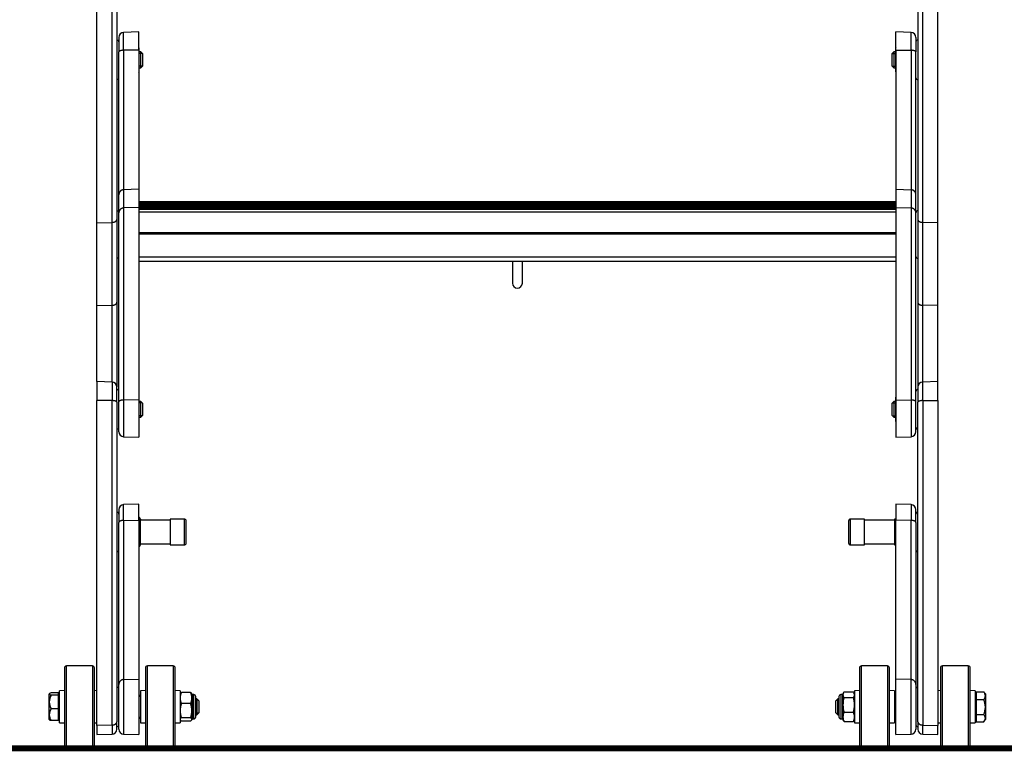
# Model space of a CAD drawing. Header units: inches. Extents: x 0 to 77643, y -44170 to 0.
# Tile 155 of 256: x 75368 to 75418, y -39909 to -39873. Entities that reach past the tile are written whole.
import ezdxf

# ---------------------------------------------------------------- set-up
doc = ezdxf.new("R2010")
doc.units = ezdxf.units.IN
doc.header["$MEASUREMENT"] = 0
doc.linetypes.add('HIDDEN', pattern=[0.375, 0.25, -0.125])
doc.layers.get('0').update_dxf_attribs({"lineweight": 0})
doc.layers.add('FAKRO LOFT LADDERS', color=7, linetype='Continuous')
doc.layers.add('p--przekrój-cienki', color=2, linetype='HIDDEN', lineweight=5)

msp = doc.modelspace()

# ---------------------------------------------------------------- linework, layer by layer
at = {"const_width": 0.3}
msp.add_lwpolyline([(75746.91737, -39909.29409), (75315.54034, -39909.29409)], dxfattribs=at)
at = {"layer": 'FAKRO LOFT LADDERS', "color": 7, "linetype": 'Continuous'}
for p, q in [((75372.30407, -39882.89668), (75372.30407, -39868.00358)), ((75373.0628, -39882.88086), (75373.0628, -39868.01407)), ((75373.30407, -39868.11299), (75373.30407, -39882.73172)), ((75413.50407, -39868.11299), (75413.50407, -39882.73172)), ((75413.74535, -39882.88086), (75413.74535, -39868.01407)), ((75414.50407, -39882.89668), (75414.50407, -39868.00358)), ((75373.40407, -39873.59301), (75373.40407, -39874.32454)), ((75374.40407, -39873.31667), (75373.64535, -39873.34317)), ((75373.64535, -39874.23735), (75373.64535, -39873.34317)), ((75374.40407, -39874.2281), (75374.40407, -39873.31667)), ((75412.40407, -39874.2281), (75412.40407, -39873.31667)), ((75413.1628, -39873.34317), (75412.40407, -39873.31667)), ((75413.1628, -39874.23735), (75413.1628, -39873.34317)), ((75413.40407, -39873.59301), (75413.40407, -39874.32454)), ((75374.42407, -39875.27652), (75374.42407, -39874.15682)), ((75412.38407, -39874.15682), (75412.38407, -39875.27652)), ((75373.40407, -39881.48964), (75373.40407, -39874.32454)), ((75374.40407, -39874.2281), (75373.64535, -39874.23735)), ((75373.64535, -39874.23735), (75373.64535, -39881.24369)), ((75374.40407, -39874.2281), (75374.40407, -39881.21761)), ((75374.50407, -39874.31667), (75374.42407, -39874.31667)), ((75374.58057, -39874.39317), (75374.42407, -39874.39317)), ((75374.50407, -39875.11667), (75374.50407, -39874.31667)), ((75374.60407, -39874.41667), (75374.50407, -39874.31667)), ((75374.60407, -39875.01667), (75374.60407, -39874.41667)), ((75412.30407, -39874.31667), (75412.20407, -39874.41667)), ((75412.20407, -39874.41667), (75412.20407, -39875.01667)), ((75412.22757, -39874.39317), (75412.38407, -39874.39317)), ((75412.30407, -39874.31667), (75412.30407, -39875.11667)), ((75412.38407, -39874.31667), (75412.30407, -39874.31667)), ((75412.40407, -39874.2281), (75412.40407, -39881.21761)), ((75412.40407, -39874.2281), (75413.1628, -39874.23735)), ((75413.1628, -39874.23735), (75413.1628, -39881.24369)), ((75413.40407, -39881.48964), (75413.40407, -39874.32454)), ((75374.58057, -39875.04017), (75374.42407, -39875.04017)), ((75374.42407, -39875.11667), (75374.50407, -39875.11667)), ((75374.50407, -39875.11667), (75374.60407, -39875.01667)), ((75412.20407, -39875.01667), (75412.30407, -39875.11667)), ((75412.22757, -39875.04017), (75412.38407, -39875.04017)), ((75412.30407, -39875.11667), (75412.38407, -39875.11667)), ((75373.40407, -39882.40312), (75373.40407, -39881.48964)), ((75374.40407, -39881.21761), (75373.64535, -39881.24369)), ((75373.64535, -39881.24369), (75373.64535, -39882.15717)), ((75374.40407, -39881.21761), (75374.40407, -39882.13109)), ((75412.40407, -39881.21761), (75412.40407, -39882.13109)), ((75412.40407, -39881.21761), (75413.1628, -39881.24369)), ((75413.1628, -39881.24369), (75413.1628, -39882.15717)), ((75413.40407, -39882.40312), (75413.40407, -39881.48964)), ((75412.40407, -39881.85595), (75374.40407, -39881.85595)), ((75412.40407, -39881.87493), (75374.40407, -39881.87493)), ((75412.40407, -39881.89391), (75374.40407, -39881.89391)), ((75374.40407, -39881.93874), (75412.40407, -39881.93874)), ((75377.49608, -39881.96602), (75374.40407, -39881.96602)), ((75377.49608, -39881.985), (75374.40407, -39881.985)), ((75377.49608, -39882.00398), (75374.40407, -39882.00398)), ((75374.40407, -39882.04881), (75377.49608, -39882.04881)), ((75412.40407, -39882.07609), (75374.40407, -39882.07609)), ((75412.40407, -39882.09507), (75374.40407, -39882.09507)), ((75412.40407, -39882.11359), (75374.40407, -39882.11359)), ((75377.49608, -39881.985), (75377.49608, -39881.96602)), ((75377.49608, -39882.00398), (75377.49608, -39881.985)), ((75377.49608, -39882.04881), (75377.49608, -39882.00398)), ((75377.49608, -39882.07609), (75377.49608, -39882.04881)), ((75377.58744, -39881.99993), (75379.22071, -39881.99993)), ((75377.65396, -39882.06582), (75377.59501, -39882.00696)), ((75377.64524, -39882.07609), (75377.59501, -39882.02593)), ((75377.62623, -39882.07609), (75377.59501, -39882.04491)), ((75379.21314, -39882.00696), (75379.15419, -39882.06582)), ((75379.21314, -39882.02593), (75379.16291, -39882.07609)), ((75379.21314, -39882.04491), (75379.18192, -39882.07609)), ((75379.31206, -39881.96602), (75379.31206, -39881.985)), ((75383.49608, -39881.96602), (75379.31206, -39881.96602)), ((75379.31206, -39881.985), (75379.31206, -39882.00398)), ((75383.49608, -39881.985), (75379.31206, -39881.985)), ((75379.31206, -39882.00398), (75379.31206, -39882.04881)), ((75383.49608, -39882.00398), (75379.31206, -39882.00398)), ((75379.31206, -39882.04881), (75379.31206, -39882.07609)), ((75379.31206, -39882.04881), (75383.49608, -39882.04881)), ((75383.49608, -39881.985), (75383.49608, -39881.96602)), ((75383.49608, -39882.00398), (75383.49608, -39881.985)), ((75383.49608, -39882.04881), (75383.49608, -39882.00398)), ((75383.49608, -39882.07609), (75383.49608, -39882.04881)), ((75383.58744, -39881.99993), (75385.22071, -39881.99993)), ((75383.65396, -39882.06582), (75383.59501, -39882.00696)), ((75383.64524, -39882.07609), (75383.59501, -39882.02593)), ((75383.62623, -39882.07609), (75383.59501, -39882.04491)), ((75385.21314, -39882.00696), (75385.15419, -39882.06582)), ((75385.21314, -39882.02593), (75385.16291, -39882.07609)), ((75385.21314, -39882.04491), (75385.18192, -39882.07609)), ((75385.31206, -39881.96602), (75385.31206, -39881.985)), ((75389.49608, -39881.96602), (75385.31206, -39881.96602)), ((75385.31206, -39881.985), (75385.31206, -39882.00398)), ((75389.49608, -39881.985), (75385.31206, -39881.985)), ((75385.31206, -39882.00398), (75385.31206, -39882.04881)), ((75389.49608, -39882.00398), (75385.31206, -39882.00398)), ((75385.31206, -39882.04881), (75385.31206, -39882.07609)), ((75385.31206, -39882.04881), (75389.49608, -39882.04881)), ((75389.49608, -39881.985), (75389.49608, -39881.96602)), ((75389.49608, -39882.00398), (75389.49608, -39881.985)), ((75389.49608, -39882.04881), (75389.49608, -39882.00398)), ((75389.49608, -39882.07609), (75389.49608, -39882.04881)), ((75389.58744, -39881.99993), (75391.22071, -39881.99993)), ((75389.65396, -39882.06582), (75389.59501, -39882.00696)), ((75389.64524, -39882.07609), (75389.59501, -39882.02593)), ((75389.62623, -39882.07609), (75389.59501, -39882.04491)), ((75391.21314, -39882.00696), (75391.15419, -39882.06582)), ((75391.21314, -39882.02593), (75391.16291, -39882.07609)), ((75391.21314, -39882.04491), (75391.18192, -39882.07609)), ((75391.31206, -39881.96602), (75391.31206, -39881.985)), ((75395.49608, -39881.96602), (75391.31206, -39881.96602)), ((75391.31206, -39881.985), (75391.31206, -39882.00398)), ((75395.49608, -39881.985), (75391.31206, -39881.985)), ((75391.31206, -39882.00398), (75391.31206, -39882.04881)), ((75395.49608, -39882.00398), (75391.31206, -39882.00398)), ((75391.31206, -39882.04881), (75391.31206, -39882.07609)), ((75391.31206, -39882.04881), (75395.49608, -39882.04881)), ((75395.49608, -39881.985), (75395.49608, -39881.96602)), ((75395.49608, -39882.00398), (75395.49608, -39881.985)), ((75395.49608, -39882.04881), (75395.49608, -39882.00398)), ((75395.49608, -39882.07609), (75395.49608, -39882.04881)), ((75395.58744, -39881.99993), (75397.22071, -39881.99993)), ((75395.65396, -39882.06582), (75395.59501, -39882.00696)), ((75395.64524, -39882.07609), (75395.59501, -39882.02593)), ((75395.62623, -39882.07609), (75395.59501, -39882.04491)), ((75397.21314, -39882.00696), (75397.15419, -39882.06582)), ((75397.21314, -39882.02593), (75397.16291, -39882.07609)), ((75397.21314, -39882.04491), (75397.18192, -39882.07609)), ((75397.31206, -39881.96602), (75397.31206, -39881.985)), ((75401.49608, -39881.96602), (75397.31206, -39881.96602)), ((75397.31206, -39881.985), (75397.31206, -39882.00398)), ((75401.49608, -39881.985), (75397.31206, -39881.985)), ((75397.31206, -39882.00398), (75397.31206, -39882.04881)), ((75401.49608, -39882.00398), (75397.31206, -39882.00398)), ((75397.31206, -39882.04881), (75397.31206, -39882.07609)), ((75397.31206, -39882.04881), (75401.49608, -39882.04881)), ((75401.49608, -39881.985), (75401.49608, -39881.96602)), ((75401.49608, -39882.00398), (75401.49608, -39881.985)), ((75401.49608, -39882.04881), (75401.49608, -39882.00398)), ((75401.49608, -39882.07609), (75401.49608, -39882.04881)), ((75401.58744, -39881.99993), (75403.22071, -39881.99993)), ((75401.65396, -39882.06582), (75401.59501, -39882.00696)), ((75401.64524, -39882.07609), (75401.59501, -39882.02593)), ((75401.62623, -39882.07609), (75401.59501, -39882.04491)), ((75403.21314, -39882.00696), (75403.15419, -39882.06582)), ((75403.21314, -39882.02593), (75403.16291, -39882.07609)), ((75403.21314, -39882.04491), (75403.18192, -39882.07609)), ((75403.31206, -39881.96602), (75403.31206, -39881.985)), ((75407.49608, -39881.96602), (75403.31206, -39881.96602)), ((75403.31206, -39881.985), (75403.31206, -39882.00398)), ((75407.49608, -39881.985), (75403.31206, -39881.985)), ((75403.31206, -39882.00398), (75403.31206, -39882.04881)), ((75407.49608, -39882.00398), (75403.31206, -39882.00398)), ((75403.31206, -39882.04881), (75403.31206, -39882.07609)), ((75403.31206, -39882.04881), (75407.49608, -39882.04881)), ((75407.49608, -39881.985), (75407.49608, -39881.96602)), ((75407.49608, -39882.00398), (75407.49608, -39881.985)), ((75407.49608, -39882.04881), (75407.49608, -39882.00398)), ((75407.49608, -39882.07609), (75407.49608, -39882.04881)), ((75407.58744, -39881.99993), (75409.22071, -39881.99993)), ((75407.65396, -39882.06582), (75407.59501, -39882.00696)), ((75407.64524, -39882.07609), (75407.59501, -39882.02593)), ((75407.62623, -39882.07609), (75407.59501, -39882.04491)), ((75409.21314, -39882.00696), (75409.15419, -39882.06582)), ((75409.21314, -39882.02593), (75409.16291, -39882.07609)), ((75409.21314, -39882.04491), (75409.18192, -39882.07609)), ((75409.31206, -39881.96602), (75409.31206, -39881.985)), ((75412.40407, -39881.96602), (75409.31206, -39881.96602)), ((75409.31206, -39881.985), (75409.31206, -39882.00398)), ((75412.40407, -39881.985), (75409.31206, -39881.985)), ((75409.31206, -39882.00398), (75409.31206, -39882.04881)), ((75412.40407, -39882.00398), (75409.31206, -39882.00398)), ((75409.31206, -39882.04881), (75409.31206, -39882.07609)), ((75409.31206, -39882.04881), (75412.40407, -39882.04881)), ((75373.40407, -39891.88835), (75373.40407, -39882.40312)), ((75374.40407, -39882.13109), (75373.64535, -39882.15717)), ((75373.64535, -39882.15717), (75373.64535, -39891.80335)), ((75374.40407, -39882.13109), (75374.40407, -39891.79434)), ((75374.40407, -39882.15842), (75412.40407, -39882.15842)), ((75412.40407, -39882.21962), (75374.40407, -39882.21962)), ((75374.40407, -39882.21962), (75412.40407, -39882.21962)), ((75412.40407, -39882.37212), (75374.40407, -39882.37212)), ((75412.40407, -39882.13109), (75412.40407, -39891.79434)), ((75412.40407, -39882.13109), (75413.1628, -39882.15717)), ((75413.1628, -39882.15717), (75413.1628, -39891.80335)), ((75413.40407, -39891.88835), (75413.40407, -39882.40312)), ((75372.30407, -39882.89668), (75373.0628, -39882.88086)), ((75372.30407, -39887.06052), (75372.30407, -39882.89668)), ((75373.0628, -39887.0447), (75373.0628, -39882.88086)), ((75373.30407, -39882.73172), (75373.30407, -39886.89555)), ((75413.50407, -39882.73172), (75413.50407, -39886.89555)), ((75414.50407, -39882.89668), (75413.74535, -39882.88086)), ((75413.74535, -39887.0447), (75413.74535, -39882.88086)), ((75414.50407, -39887.06052), (75414.50407, -39882.89668)), ((75412.40407, -39883.40425), (75374.40407, -39883.40425)), ((75412.40407, -39883.47995), (75374.40407, -39883.47995)), ((75412.40407, -39884.62033), (75374.40407, -39884.62033)), ((75374.40407, -39884.83198), (75412.40407, -39884.83198)), ((75393.15407, -39884.83198), (75393.15407, -39885.92993)), ((75393.65407, -39885.92993), (75393.65407, -39884.83198)), ((75372.30407, -39887.06052), (75373.0628, -39887.0447)), ((75372.30407, -39890.87058), (75372.30407, -39887.06052)), ((75373.0628, -39890.89708), (75373.0628, -39887.0447)), ((75373.30407, -39886.89555), (75373.30407, -39891.14693)), ((75413.50407, -39886.89555), (75413.50407, -39891.14693)), ((75414.50407, -39887.06052), (75413.74535, -39887.0447)), ((75413.74535, -39890.89708), (75413.74535, -39887.0447)), ((75414.50407, -39890.87058), (75414.50407, -39887.06052)), ((75372.30407, -39890.87058), (75372.30407, -39891.82225)), ((75373.0628, -39890.89708), (75372.30407, -39890.87058)), ((75373.0628, -39890.89708), (75373.0628, -39891.83073)), ((75414.50407, -39890.87058), (75413.74535, -39890.89708)), ((75413.74535, -39891.83073), (75413.74535, -39890.89708)), ((75414.50407, -39891.82225), (75414.50407, -39890.87058)), ((75373.30407, -39891.91074), (75373.30407, -39891.14693)), ((75413.50407, -39891.14693), (75413.50407, -39891.91074)), ((75372.30407, -39908.14277), (75372.30407, -39891.82225)), ((75373.0628, -39891.83073), (75372.30407, -39891.82225)), ((75373.0628, -39908.12504), (75373.0628, -39891.83073)), ((75373.30407, -39891.91074), (75373.30407, -39907.95793)), ((75373.40407, -39893.39424), (75373.40407, -39891.88835)), ((75374.40407, -39891.79434), (75373.64535, -39891.80335)), ((75373.64535, -39891.80335), (75373.64535, -39893.64409)), ((75374.40407, -39891.79434), (75374.40407, -39893.67058)), ((75374.42407, -39892.83044), (75374.42407, -39891.71073)), ((75374.50407, -39891.87058), (75374.42407, -39891.87058)), ((75374.58057, -39891.94708), (75374.42407, -39891.94708)), ((75374.50407, -39892.67058), (75374.50407, -39891.87058)), ((75374.60407, -39891.97058), (75374.50407, -39891.87058)), ((75374.60407, -39892.57058), (75374.60407, -39891.97058)), ((75412.30407, -39891.87058), (75412.20407, -39891.97058)), ((75412.20407, -39891.97058), (75412.20407, -39892.57058)), ((75412.22757, -39891.94708), (75412.38407, -39891.94708)), ((75412.30407, -39891.87058), (75412.30407, -39892.67058)), ((75412.38407, -39891.87058), (75412.30407, -39891.87058)), ((75412.38407, -39891.71073), (75412.38407, -39892.83044)), ((75412.40407, -39891.79434), (75412.40407, -39893.67058)), ((75412.40407, -39891.79434), (75413.1628, -39891.80335)), ((75413.1628, -39891.80335), (75413.1628, -39893.64409)), ((75413.40407, -39893.39424), (75413.40407, -39891.88835)), ((75413.50407, -39907.95793), (75413.50407, -39891.91074)), ((75413.74535, -39891.83073), (75414.50407, -39891.82225)), ((75413.74535, -39891.83073), (75413.74535, -39908.12504)), ((75414.50407, -39891.82225), (75414.50407, -39908.14277)), ((75374.58057, -39892.59408), (75374.42407, -39892.59408)), ((75374.42407, -39892.67058), (75374.50407, -39892.67058)), ((75374.50407, -39892.67058), (75374.60407, -39892.57058)), ((75412.20407, -39892.57058), (75412.30407, -39892.67058)), ((75412.22757, -39892.59408), (75412.38407, -39892.59408)), ((75412.30407, -39892.67058), (75412.38407, -39892.67058)), ((75373.64535, -39893.64409), (75374.40407, -39893.67058)), ((75412.40407, -39893.67058), (75413.1628, -39893.64409)), ((75373.40407, -39897.30572), (75373.40407, -39897.95122)), ((75374.40407, -39897.02938), (75373.64535, -39897.05587)), ((75373.64535, -39897.84491), (75373.64535, -39897.05587)), ((75374.40407, -39897.83363), (75374.40407, -39897.02938)), ((75412.40407, -39897.02938), (75412.40407, -39897.83363)), ((75413.1628, -39897.05587), (75412.40407, -39897.02938)), ((75413.1628, -39897.05587), (75413.1628, -39897.84491)), ((75413.40407, -39897.95122), (75413.40407, -39897.30572)), ((75373.64535, -39897.84491), (75374.40407, -39897.83363)), ((75373.64535, -39897.84491), (75373.64535, -39905.83906)), ((75374.40407, -39897.67933), (75374.42602, -39897.67933)), ((75374.40407, -39897.83363), (75374.40407, -39905.81268)), ((75374.48407, -39897.77938), (75374.43479, -39897.69401)), ((75374.48407, -39897.77938), (75374.48407, -39897.85482)), ((75375.98407, -39897.82938), (75374.48407, -39897.82938)), ((75374.48407, -39898.40532), (75374.48407, -39897.85482)), ((75375.98407, -39897.77938), (75375.98407, -39899.07938)), ((75376.68407, -39897.77938), (75375.98407, -39897.77938)), ((75376.68407, -39897.77938), (75376.68407, -39899.07938)), ((75376.78407, -39898.97938), (75376.78407, -39897.87938)), ((75410.02407, -39897.87938), (75410.02407, -39898.97938)), ((75410.12407, -39899.07938), (75410.12407, -39897.77938)), ((75410.82407, -39897.77938), (75410.12407, -39897.77938)), ((75410.82407, -39899.07938), (75410.82407, -39897.77938)), ((75412.32407, -39897.82938), (75410.82407, -39897.82938)), ((75412.32407, -39897.77938), (75412.32407, -39898.1029)), ((75412.40407, -39897.77839), (75412.38213, -39897.77839)), ((75412.40407, -39905.81268), (75412.40407, -39897.83363)), ((75413.1628, -39897.84491), (75412.40407, -39897.83363)), ((75413.1628, -39905.83906), (75413.1628, -39897.84491)), ((75373.40407, -39906.08777), (75373.40407, -39897.95122)), ((75374.40407, -39898.0303), (75374.42602, -39898.0303)), ((75374.48407, -39898.97988), (75374.48407, -39898.40532)), ((75412.32407, -39898.1029), (75412.32407, -39898.7529)), ((75412.40407, -39898.4274), (75412.38213, -39898.4274)), ((75413.40407, -39897.95122), (75413.40407, -39906.08777)), ((75374.40407, -39898.78034), (75374.42602, -39898.78034)), ((75412.32407, -39898.7529), (75412.32407, -39899.07937)), ((75374.40407, -39899.17942), (75374.42602, -39899.17942)), ((75374.43479, -39899.16474), (75374.48407, -39899.07938)), ((75374.48407, -39899.07938), (75374.48407, -39898.97988)), ((75374.48407, -39899.02938), (75375.98407, -39899.02938)), ((75375.98407, -39899.07938), (75376.68407, -39899.07938)), ((75410.12407, -39899.07938), (75410.82407, -39899.07938)), ((75410.82407, -39899.02938), (75412.32407, -39899.02938)), ((75412.40407, -39899.07839), (75412.38213, -39899.07839)), ((75412.40407, -39899.08036), (75412.38213, -39899.08036)), ((75370.67407, -39905.25633), (75370.67407, -39909.15633)), ((75370.77407, -39909.25633), (75370.77407, -39905.15633)), ((75372.07407, -39905.15633), (75370.77407, -39905.15633)), ((75372.07407, -39905.15633), (75372.07407, -39909.25633)), ((75372.17407, -39909.15633), (75372.17407, -39905.25633)), ((75374.73407, -39905.25633), (75374.73407, -39909.15633)), ((75374.83407, -39909.25633), (75374.83407, -39905.15633)), ((75376.13407, -39905.15633), (75374.83407, -39905.15633)), ((75376.13407, -39905.15633), (75376.13407, -39909.25633)), ((75376.23407, -39909.15633), (75376.23407, -39905.25633)), ((75410.57407, -39905.25633), (75410.57407, -39909.15633)), ((75410.67407, -39909.25633), (75410.67407, -39905.15633)), ((75411.97407, -39905.15633), (75410.67407, -39905.15633)), ((75411.97407, -39905.15633), (75411.97407, -39909.25633)), ((75412.07407, -39909.15633), (75412.07407, -39905.25633)), ((75414.63407, -39905.25633), (75414.63407, -39909.15633)), ((75414.73407, -39909.25633), (75414.73407, -39905.15633)), ((75416.03407, -39905.15633), (75414.73407, -39905.15633)), ((75416.03407, -39905.15633), (75416.03407, -39909.25633)), ((75416.13407, -39909.15633), (75416.13407, -39905.25633)), ((75373.64535, -39905.83906), (75374.40407, -39905.81268)), ((75373.64535, -39905.83906), (75373.64535, -39908.57984)), ((75374.40407, -39905.81268), (75374.40407, -39908.60633)), ((75412.40407, -39908.60633), (75412.40407, -39905.81268)), ((75413.1628, -39905.83906), (75412.40407, -39905.81268)), ((75413.1628, -39908.57984), (75413.1628, -39905.83906)), ((75373.40407, -39908.32999), (75373.40407, -39906.08777)), ((75413.40407, -39906.08777), (75413.40407, -39908.32999)), ((75369.92067, -39906.54964), (75369.89407, -39906.58133)), ((75369.89407, -39906.58133), (75369.89407, -39907.83133)), ((75370.37407, -39906.50952), (75369.99943, -39906.50952)), ((75370.37407, -39906.6164), (75369.99943, -39906.6164)), ((75370.37407, -39906.6164), (75370.37407, -39906.50952)), ((75370.42407, -39906.58133), (75370.37407, -39906.58133)), ((75370.37407, -39907.31321), (75370.37407, -39906.6164)), ((75370.67407, -39906.39323), (75370.42407, -39906.40633)), ((75370.42407, -39908.00633), (75370.42407, -39906.40633)), ((75372.30407, -39906.40004), (75372.17407, -39906.39323)), ((75374.73407, -39906.39323), (75374.48407, -39906.40633)), ((75374.48407, -39906.40633), (75374.48407, -39908.00633)), ((75376.48407, -39906.40633), (75376.23407, -39906.39323)), ((75376.48407, -39906.40633), (75376.48407, -39908.00633)), ((75376.49337, -39906.54022), (75376.48407, -39906.55633)), ((75377.00602, -39906.49003), (75376.54213, -39906.49003)), ((75377.06407, -39906.55633), (75377.05477, -39906.54022)), ((75377.06407, -39906.76617), (75377.06407, -39906.55633)), ((75377.06407, -39907.40046), (75377.06407, -39906.76617)), ((75377.09407, -39907.81633), (75377.09407, -39906.59633)), ((75377.16407, -39906.59633), (75377.09407, -39906.59633)), ((75377.16407, -39907.81633), (75377.16407, -39906.59633)), ((75377.26407, -39907.71633), (75377.26407, -39906.69633)), ((75377.32407, -39906.80633), (75377.26407, -39906.80633)), ((75377.32407, -39906.80633), (75377.32407, -39907.60633)), ((75377.42407, -39906.90633), (75377.32407, -39906.80633)), ((75409.48407, -39906.80633), (75409.38407, -39906.90633)), ((75409.48407, -39907.60633), (75409.48407, -39906.80633)), ((75409.54407, -39906.80633), (75409.48407, -39906.80633)), ((75409.54407, -39906.69633), (75409.54407, -39907.71633)), ((75409.64407, -39906.59633), (75409.64407, -39907.81633)), ((75409.71407, -39906.59633), (75409.64407, -39906.59633)), ((75409.71407, -39906.59633), (75409.71407, -39907.81633)), ((75409.77299, -39906.50625), (75409.74407, -39906.55633)), ((75409.74407, -39906.60282), (75409.74407, -39906.55633)), ((75409.74407, -39906.60282), (75409.74407, -39907.11364)), ((75409.80213, -39906.46345), (75410.26602, -39906.46345)), ((75409.80213, -39906.74219), (75410.26602, -39906.74219)), ((75410.32407, -39906.55633), (75410.29516, -39906.50625)), ((75410.57407, -39906.39323), (75410.32407, -39906.40633)), ((75410.32407, -39906.40633), (75410.32407, -39908.00633)), ((75412.32407, -39906.40633), (75412.07407, -39906.39323)), ((75412.32407, -39906.40633), (75412.32407, -39908.00633)), ((75414.63407, -39906.39323), (75414.50407, -39906.40004)), ((75416.38407, -39906.40633), (75416.13407, -39906.39323)), ((75416.38407, -39906.40633), (75416.38407, -39908.00633)), ((75416.43407, -39906.58133), (75416.38407, -39906.58133)), ((75416.43407, -39906.45604), (75416.43407, -39906.84856)), ((75416.43407, -39906.45604), (75416.80872, -39906.45604)), ((75416.91407, -39906.58133), (75416.81806, -39906.46691)), ((75416.91407, -39907.83133), (75416.91407, -39906.58133)), ((75370.37407, -39907.31321), (75369.99943, -39907.31321)), ((75370.37407, -39907.90315), (75370.37407, -39907.31321)), ((75377.00602, -39907.04231), (75376.54213, -39907.04231)), ((75377.40077, -39906.88303), (75377.26407, -39906.88303)), ((75377.42407, -39906.90633), (75377.42407, -39907.50633)), ((75409.38407, -39907.50633), (75409.38407, -39906.90633)), ((75409.40737, -39906.88303), (75409.54407, -39906.88303)), ((75409.74407, -39907.11364), (75409.74407, -39907.71715)), ((75416.43407, -39906.84856), (75416.43407, -39907.59884)), ((75416.43407, -39906.84856), (75416.80872, -39906.84856)), ((75377.00602, -39907.75861), (75376.54213, -39907.75861)), ((75377.06407, -39907.84062), (75377.06407, -39907.40046)), ((75377.09407, -39907.81633), (75377.16407, -39907.81633)), ((75377.40077, -39907.52963), (75377.26407, -39907.52963)), ((75377.26407, -39907.60633), (75377.32407, -39907.60633)), ((75377.32407, -39907.60633), (75377.42407, -39907.50633)), ((75409.38407, -39907.50633), (75409.48407, -39907.60633)), ((75409.40737, -39907.52963), (75409.54407, -39907.52963)), ((75409.48407, -39907.60633), (75409.54407, -39907.60633)), ((75409.64407, -39907.81633), (75409.71407, -39907.81633)), ((75409.74407, -39907.71715), (75409.74407, -39907.85633)), ((75409.80213, -39907.48508), (75410.26602, -39907.48508)), ((75416.43407, -39907.59884), (75416.43407, -39907.95662)), ((75416.43407, -39907.59884), (75416.80872, -39907.59884)), ((75369.89407, -39907.83133), (75369.92067, -39907.86303)), ((75370.37407, -39907.90315), (75369.99943, -39907.90315)), ((75370.37407, -39907.83133), (75370.42407, -39907.83133)), ((75370.42407, -39908.00633), (75370.67407, -39908.01943)), ((75372.17407, -39908.01943), (75372.30407, -39908.01262)), ((75373.0628, -39908.12504), (75372.30407, -39908.14277)), ((75372.30407, -39908.14277), (75372.30407, -39908.60633)), ((75373.0628, -39908.12504), (75373.0628, -39908.57984)), ((75373.30407, -39908.32999), (75373.30407, -39907.95793)), ((75374.48407, -39908.00633), (75374.73407, -39908.01943)), ((75376.23407, -39908.01943), (75376.48407, -39908.00633)), ((75376.48407, -39907.85633), (75376.49337, -39907.87244)), ((75377.00602, -39907.92263), (75376.54213, -39907.92263)), ((75377.05477, -39907.87244), (75377.06407, -39907.85633)), ((75377.06407, -39907.84062), (75377.06407, -39907.85633)), ((75409.74407, -39907.85633), (75409.77299, -39907.90642)), ((75409.80213, -39907.94922), (75410.26602, -39907.94922)), ((75410.29516, -39907.90642), (75410.32407, -39907.85633)), ((75410.32407, -39908.00633), (75410.57407, -39908.01943)), ((75412.07407, -39908.01943), (75412.32407, -39908.00633)), ((75413.50407, -39907.95793), (75413.50407, -39908.32999)), ((75413.74535, -39908.12504), (75414.50407, -39908.14277)), ((75413.74535, -39908.57984), (75413.74535, -39908.12504)), ((75414.50407, -39908.01262), (75414.63407, -39908.01943)), ((75414.50407, -39908.60633), (75414.50407, -39908.14277)), ((75416.13407, -39908.01943), (75416.38407, -39908.00633)), ((75416.38407, -39907.83133), (75416.43407, -39907.83133)), ((75416.43407, -39907.95662), (75416.80872, -39907.95662)), ((75416.81806, -39907.94576), (75416.91407, -39907.83133)), ((75372.30407, -39908.60633), (75373.0628, -39908.57984)), ((75373.64535, -39908.57984), (75374.40407, -39908.60633)), ((75412.40407, -39908.60633), (75413.1628, -39908.57984)), ((75413.74535, -39908.57984), (75414.50407, -39908.60633)), ((75370.77407, -39909.25633), (75372.07407, -39909.25633)), ((75374.83407, -39909.25633), (75376.13407, -39909.25633)), ((75410.67407, -39909.25633), (75411.97407, -39909.25633)), ((75414.73407, -39909.25633), (75416.03407, -39909.25633))]:
    msp.add_line(p, q, dxfattribs=at)
for centre, radius, start, end in [((75373.30407, -39873.81667), 0.1, 0, 90), ((75373.65407, -39873.59301), 0.25, 92, 180), ((75413.15407, -39873.59301), 0.25, 0, 88), ((75413.50407, -39873.81667), 0.1, 90, 180), ((75374.34407, -39874.15682), 0.08, 0, 41.409622), ((75412.46407, -39874.15682), 0.08, 138.590378, 180), ((75373.30407, -39875.61667), 0.1, 270, 0), ((75374.34407, -39875.27652), 0.08, 318.590378, 0), ((75412.46407, -39875.27652), 0.08, 180, 221.409622), ((75413.50407, -39875.61667), 0.1, 180, 270), ((75377.49608, -39882.10602), 0.14, 45.041328, 90), ((75377.49608, -39882.125), 0.14, 45.041328, 90), ((75377.49608, -39882.14398), 0.14, 45.041328, 90), ((75379.31206, -39882.10602), 0.14, 90, 134.958672), ((75379.31206, -39882.125), 0.14, 90, 134.958672), ((75379.31206, -39882.14398), 0.14, 90, 134.958672), ((75383.49608, -39882.10602), 0.14, 45.041328, 90), ((75383.49608, -39882.125), 0.14, 45.041328, 90), ((75383.49608, -39882.14398), 0.14, 45.041328, 90), ((75385.31206, -39882.10602), 0.14, 90, 134.958672), ((75385.31206, -39882.125), 0.14, 90, 134.958672), ((75385.31206, -39882.14398), 0.14, 90, 134.958672), ((75389.49608, -39882.10602), 0.14, 45.041328, 90), ((75389.49608, -39882.125), 0.14, 45.041328, 90), ((75389.49608, -39882.14398), 0.14, 45.041328, 90), ((75391.31206, -39882.10602), 0.14, 90, 134.958672), ((75391.31206, -39882.125), 0.14, 90, 134.958672), ((75391.31206, -39882.14398), 0.14, 90, 134.958672), ((75395.49608, -39882.10602), 0.14, 45.041328, 90), ((75395.49608, -39882.125), 0.14, 45.041328, 90), ((75395.49608, -39882.14398), 0.14, 45.041328, 90), ((75397.31206, -39882.10602), 0.14, 90, 134.958672), ((75397.31206, -39882.125), 0.14, 90, 134.958672), ((75397.31206, -39882.14398), 0.14, 90, 134.958672), ((75401.49608, -39882.10602), 0.14, 45.041328, 90), ((75401.49608, -39882.125), 0.14, 45.041328, 90), ((75401.49608, -39882.14398), 0.14, 45.041328, 90), ((75403.31206, -39882.10602), 0.14, 90, 134.958672), ((75403.31206, -39882.125), 0.14, 90, 134.958672), ((75403.31206, -39882.14398), 0.14, 90, 134.958672), ((75407.49608, -39882.10602), 0.14, 45.041328, 90), ((75407.49608, -39882.125), 0.14, 45.041328, 90), ((75407.49608, -39882.14398), 0.14, 45.041328, 90), ((75409.31206, -39882.10602), 0.14, 90, 134.958672), ((75409.31206, -39882.125), 0.14, 90, 134.958672), ((75409.31206, -39882.14398), 0.14, 90, 134.958672), ((75373.30407, -39882.39363), 0.1, 0, 90), ((75413.50407, -39882.39363), 0.1, 90, 180), ((75373.30407, -39884.59363), 0.1, 270, 0), ((75413.50407, -39884.59363), 0.1, 180, 270), ((75393.40407, -39885.92993), 0.25, 180, 0), ((75373.05407, -39891.14693), 0.25, 0, 88), ((75413.75407, -39891.14693), 0.25, 92, 180), ((75373.30407, -39891.37058), 0.1, 0, 90), ((75413.50407, -39891.37058), 0.1, 90, 180), ((75374.34407, -39891.71073), 0.08, 0, 41.409622), ((75412.46407, -39891.71073), 0.08, 138.590378, 180), ((75374.34407, -39892.83044), 0.08, 318.590378, 0), ((75412.46407, -39892.83044), 0.08, 180, 221.409622), ((75373.30407, -39893.17058), 0.1, 270, 0), ((75373.65407, -39893.39424), 0.25, 180, 268), ((75413.15407, -39893.39424), 0.25, 272, 0), ((75413.50407, -39893.17058), 0.1, 180, 270), ((75373.30407, -39897.52938), 0.1, 0, 90), ((75373.65407, -39897.30572), 0.25, 92, 180), ((75413.15407, -39897.30572), 0.25, 0, 88), ((75413.50407, -39897.52938), 0.1, 90, 180), ((75374.15725, -39897.8656), 0.327, 1.88915, 34.722687), ((75374.14973, -39897.84155), 0.33461, 325.660652, 357.727512), ((75376.68407, -39897.87938), 0.1, 0, 90), ((75410.12407, -39897.87938), 0.1, 90, 180), ((75412.37279, -39898.93834), 1.15998, 89.53855, 92.406846), ((75413.32407, -39898.11436), 1.00006, 160.370113, 179.343535), ((75373.16488, -39898.41754), 1.31925, 0.530544, 17.069277), ((75373.14735, -39898.39039), 1.33681, 343.040082, 359.360097), ((75413.3383, -39898.0889), 1.01432, 180.791042, 199.495311), ((75413.34442, -39898.76696), 1.02044, 160.563739, 179.210072), ((75374.07578, -39898.99046), 0.40844, 1.484422, 30.96043), ((75413.32963, -39898.74147), 1.00562, 180.651256, 199.574932), ((75373.30407, -39899.32938), 0.1, 270, 0), ((75374.06738, -39898.96686), 0.41689, 329.345185, 358.209962), ((75374.15725, -39898.99315), 0.327, 325.277313, 328.276607), ((75376.68407, -39898.97938), 0.1, 270, 0), ((75410.12407, -39898.97938), 0.1, 180, 270), ((75412.37733, -39900.50581), 1.42743, 89.807301, 92.138095), ((75412.37279, -39897.92042), 1.15998, 267.593154, 270.46145), ((75413.50407, -39899.32938), 0.1, 180, 270), ((75370.77407, -39905.25633), 0.1, 90, 180), ((75372.07407, -39905.25633), 0.1, 0, 90), ((75374.83407, -39905.25633), 0.1, 90, 180), ((75376.13407, -39905.25633), 0.1, 0, 90), ((75410.67407, -39905.25633), 0.1, 90, 180), ((75411.97407, -39905.25633), 0.1, 0, 90), ((75414.73407, -39905.25633), 0.1, 90, 180), ((75416.03407, -39905.25633), 0.1, 0, 90), ((75373.30407, -39906.30633), 0.1, 0, 90), ((75413.50407, -39906.30633), 0.1, 90, 180), ((75370.67929, -39906.96481), 0.76394, 152.866307, 207.133693), ((75374.38407, -39906.69633), 0.1, 0, 78.463041), ((75377.23316, -39906.77949), 0.74921, 157.272444, 178.981582), ((75377.22165, -39906.75528), 0.73765, 180.846322, 202.899653), ((75376.31499, -39906.77949), 0.74921, 1.018418, 22.727556), ((75376.3265, -39906.75528), 0.73765, 337.100347, 359.153678), ((75377.09407, -39906.56633), 0.03, 180, 270), ((75377.16407, -39906.69633), 0.1, 0, 90), ((75409.64407, -39906.69633), 0.1, 90, 180), ((75409.71407, -39906.56633), 0.03, 270, 0), ((75409.96822, -39906.61441), 0.22444, 137.731384, 177.040517), ((75409.97464, -39906.58856), 0.231, 183.539726, 221.688374), ((75411.03886, -39907.12575), 1.29484, 162.769362, 179.463948), ((75410.09993, -39906.61441), 0.22444, 2.959483, 42.268616), ((75410.09351, -39906.58856), 0.231, 318.311626, 356.460274), ((75409.02929, -39907.12575), 1.29484, 0.536052, 17.230638), ((75412.42407, -39906.69633), 0.1, 101.536959, 180), ((75370.47341, -39907.60818), 0.55827, 148.105414, 211.894586), ((75377.70822, -39907.41511), 1.22424, 162.270801, 179.31423), ((75375.83993, -39907.41511), 1.22424, 0.68577, 17.729199), ((75411.05675, -39907.09873), 1.31276, 180.65077, 197.11592), ((75409.0114, -39907.09873), 1.31276, 342.88408, 359.34923), ((75416.01619, -39907.2237), 0.87684, 334.669597, 25.330403), ((75374.38407, -39907.71633), 0.1, 281.536959, 0), ((75377.69127, -39907.38856), 1.20726, 180.565008, 197.84996), ((75375.85688, -39907.38856), 1.20726, 342.15004, 359.434992), ((75377.09407, -39907.84633), 0.03, 90, 180), ((75377.16407, -39907.71633), 0.1, 270, 0), ((75409.64407, -39907.71633), 0.1, 180, 270), ((75409.71407, -39907.84633), 0.03, 0, 90), ((75410.28875, -39907.73011), 0.54483, 153.273113, 178.636508), ((75410.27933, -39907.70654), 0.53537, 181.135332, 206.955047), ((75409.77939, -39907.73011), 0.54483, 1.363492, 26.726887), ((75409.78881, -39907.70654), 0.53537, 333.044953, 358.864668), ((75412.42407, -39907.71633), 0.1, 180, 258.463041), ((75373.30407, -39908.10633), 0.1, 270, 0), ((75409.96822, -39907.79825), 0.22444, 208.984296, 222.268616), ((75410.09993, -39907.79825), 0.22444, 317.731384, 331.015704), ((75413.50407, -39908.10633), 0.1, 180, 270), ((75373.05407, -39908.32999), 0.25, 272, 0), ((75373.65407, -39908.32999), 0.25, 180, 268), ((75413.15407, -39908.32999), 0.25, 272, 0), ((75413.75407, -39908.32999), 0.25, 180, 268), ((75370.77407, -39909.15633), 0.1, 180, 270), ((75372.07407, -39909.15633), 0.1, 270, 0), ((75374.83407, -39909.15633), 0.1, 180, 270), ((75376.13407, -39909.15633), 0.1, 270, 0), ((75410.67407, -39909.15633), 0.1, 180, 270), ((75411.97407, -39909.15633), 0.1, 270, 0), ((75414.73407, -39909.15633), 0.1, 180, 270), ((75416.03407, -39909.15633), 0.1, 270, 0)]:
    msp.add_arc(centre, radius, start, end, dxfattribs=at)
for points, weights in [([(75373.64535, -39874.23735), (75373.40407, -39874.24029), (75373.40407, -39874.32454)], [1, 0.719339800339, 1]), ([(75413.40407, -39874.32454), (75413.40407, -39874.24029), (75413.1628, -39874.23735)], [1, 0.719339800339, 1]), ([(75373.64535, -39881.24369), (75373.40407, -39881.25198), (75373.40407, -39881.48964)], [1, 0.719339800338, 1]), ([(75413.40407, -39881.48964), (75413.40407, -39881.25198), (75413.1628, -39881.24369)], [1, 0.719339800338, 1]), ([(75377.49608, -39882.04881), (75377.59891, -39882.04881), (75377.59501, -39882.04491)], [1, 0.693548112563, 1]), ([(75377.57501, -39882.00937), (75377.59635, -39882.0083), (75377.59501, -39882.00696)], [1, 0.941741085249, 1]), ([(75377.57501, -39882.02834), (75377.59635, -39882.02728), (75377.59501, -39882.02593)], [1, 0.941741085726, 1]), ([(75377.63784, -39882.0687), (75377.65548, -39882.06734), (75377.65396, -39882.06582)], [1, 0.969483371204, 1]), ([(75379.15419, -39882.06582), (75379.15267, -39882.06734), (75379.17031, -39882.0687)], [1, 0.969483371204, 1]), ([(75379.21314, -39882.04491), (75379.20923, -39882.04881), (75379.31206, -39882.04881)], [1, 0.693548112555, 1]), ([(75379.21314, -39882.00696), (75379.2118, -39882.0083), (75379.23314, -39882.00937)], [1, 0.941741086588, 1]), ([(75379.21314, -39882.02593), (75379.2118, -39882.02728), (75379.23314, -39882.02834)], [1, 0.941741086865, 1]), ([(75383.49608, -39882.04881), (75383.59891, -39882.04881), (75383.59501, -39882.04491)], [1, 0.693548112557, 1]), ([(75383.57501, -39882.00937), (75383.59635, -39882.0083), (75383.59501, -39882.00696)], [1, 0.941741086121, 1]), ([(75383.57501, -39882.02834), (75383.59635, -39882.02728), (75383.59501, -39882.02593)], [1, 0.941741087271, 1]), ([(75383.63784, -39882.0687), (75383.65548, -39882.06734), (75383.65396, -39882.06582)], [1, 0.969483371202, 1]), ([(75385.15419, -39882.06582), (75385.15267, -39882.06734), (75385.17031, -39882.0687)], [1, 0.969483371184, 1]), ([(75385.21314, -39882.04491), (75385.20923, -39882.04881), (75385.31206, -39882.04881)], [1, 0.693548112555, 1]), ([(75385.21314, -39882.00696), (75385.2118, -39882.0083), (75385.23314, -39882.00937)], [1, 0.9417410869, 1]), ([(75385.21314, -39882.02593), (75385.2118, -39882.02728), (75385.23314, -39882.02834)], [1, 0.941741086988, 1]), ([(75389.49608, -39882.04881), (75389.59891, -39882.04881), (75389.59501, -39882.04491)], [1, 0.693548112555, 1]), ([(75389.57501, -39882.00937), (75389.59635, -39882.0083), (75389.59501, -39882.00696)], [1, 0.941741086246, 1]), ([(75389.57501, -39882.02834), (75389.59635, -39882.02728), (75389.59501, -39882.02593)], [1, 0.941741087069, 1]), ([(75389.63784, -39882.0687), (75389.65548, -39882.06734), (75389.65396, -39882.06582)], [1, 0.969483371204, 1]), ([(75391.15419, -39882.06582), (75391.15267, -39882.06734), (75391.17031, -39882.0687)], [1, 0.969483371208, 1]), ([(75391.21314, -39882.04491), (75391.20923, -39882.04881), (75391.31206, -39882.04881)], [1, 0.693548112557, 1]), ([(75391.21314, -39882.00696), (75391.2118, -39882.0083), (75391.23314, -39882.00937)], [1, 0.941741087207, 1]), ([(75391.21314, -39882.02593), (75391.2118, -39882.02728), (75391.23314, -39882.02834)], [1, 0.941741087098, 1]), ([(75395.49608, -39882.04881), (75395.59891, -39882.04881), (75395.59501, -39882.04491)], [1, 0.693548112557, 1]), ([(75395.57501, -39882.00937), (75395.59635, -39882.0083), (75395.59501, -39882.00696)], [1, 0.941741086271, 1]), ([(75395.57501, -39882.02834), (75395.59635, -39882.02728), (75395.59501, -39882.02593)], [1, 0.941741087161, 1]), ([(75395.63784, -39882.0687), (75395.65548, -39882.06734), (75395.65396, -39882.06582)], [1, 0.969483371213, 1]), ([(75397.15419, -39882.06582), (75397.15267, -39882.06734), (75397.17031, -39882.0687)], [1, 0.969483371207, 1]), ([(75397.21314, -39882.04491), (75397.20923, -39882.04881), (75397.31206, -39882.04881)], [1, 0.693548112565, 1]), ([(75397.21314, -39882.00696), (75397.2118, -39882.0083), (75397.23314, -39882.00937)], [1, 0.941741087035, 1]), ([(75397.21314, -39882.02593), (75397.2118, -39882.02728), (75397.23314, -39882.02834)], [1, 0.941741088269, 1]), ([(75401.49608, -39882.04881), (75401.59891, -39882.04881), (75401.59501, -39882.04491)], [1, 0.693548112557, 1]), ([(75401.57501, -39882.00937), (75401.59635, -39882.0083), (75401.59501, -39882.00696)], [1, 0.941741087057, 1]), ([(75401.57501, -39882.02834), (75401.59635, -39882.02728), (75401.59501, -39882.02593)], [1, 0.941741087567, 1]), ([(75401.63784, -39882.0687), (75401.65548, -39882.06734), (75401.65396, -39882.06582)], [1, 0.969483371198, 1]), ([(75403.15419, -39882.06582), (75403.15267, -39882.06734), (75403.17031, -39882.0687)], [1, 0.969483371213, 1]), ([(75403.21314, -39882.04491), (75403.20923, -39882.04881), (75403.31206, -39882.04881)], [1, 0.693548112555, 1]), ([(75403.21314, -39882.00696), (75403.2118, -39882.0083), (75403.23314, -39882.00937)], [1, 0.941741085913, 1]), ([(75403.21314, -39882.02593), (75403.2118, -39882.02728), (75403.23314, -39882.02834)], [1, 0.941741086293, 1]), ([(75407.49608, -39882.04881), (75407.59891, -39882.04881), (75407.59501, -39882.04491)], [1, 0.693548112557, 1]), ([(75407.57501, -39882.00937), (75407.59635, -39882.0083), (75407.59501, -39882.00696)], [1, 0.941741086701, 1]), ([(75407.57501, -39882.02834), (75407.59635, -39882.02728), (75407.59501, -39882.02593)], [1, 0.941741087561, 1]), ([(75407.63784, -39882.0687), (75407.65548, -39882.06734), (75407.65396, -39882.06582)], [1, 0.969483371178, 1]), ([(75409.15419, -39882.06582), (75409.15267, -39882.06734), (75409.17031, -39882.0687)], [1, 0.969483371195, 1]), ([(75409.21314, -39882.04491), (75409.20923, -39882.04881), (75409.31206, -39882.04881)], [1, 0.693548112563, 1]), ([(75409.21314, -39882.00696), (75409.2118, -39882.0083), (75409.23314, -39882.00937)], [1, 0.941741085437, 1]), ([(75409.21314, -39882.02593), (75409.2118, -39882.02728), (75409.23314, -39882.02834)], [1, 0.941741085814, 1]), ([(75373.64535, -39882.15717), (75373.40407, -39882.16547), (75373.40407, -39882.40312)], [1, 0.719339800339, 1]), ([(75413.40407, -39882.40312), (75413.40407, -39882.16547), (75413.1628, -39882.15717)], [1, 0.719339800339, 1]), ([(75373.0628, -39882.88086), (75373.30407, -39882.87584), (75373.30407, -39882.73172)], [1, 0.719339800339, 1]), ([(75413.50407, -39882.73172), (75413.50407, -39882.87584), (75413.74535, -39882.88086)], [1, 0.719339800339, 1]), ([(75373.0628, -39887.0447), (75373.30407, -39887.03967), (75373.30407, -39886.89555)], [1, 0.719339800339, 1]), ([(75413.50407, -39886.89555), (75413.50407, -39887.03967), (75413.74535, -39887.0447)], [1, 0.719339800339, 1]), ([(75373.30407, -39891.91074), (75373.30407, -39891.83343), (75373.0628, -39891.83073)], [1, 0.719339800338, 1]), ([(75373.64535, -39891.80335), (75373.40407, -39891.80622), (75373.40407, -39891.88835)], [1, 0.719339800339, 1]), ([(75413.40407, -39891.88835), (75413.40407, -39891.80622), (75413.1628, -39891.80335)], [1, 0.719339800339, 1]), ([(75413.74535, -39891.83073), (75413.50407, -39891.83343), (75413.50407, -39891.91074)], [1, 0.719339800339, 1]), ([(75373.64535, -39897.84491), (75373.40407, -39897.84849), (75373.40407, -39897.95122)], [1, 0.719339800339, 1]), ([(75413.40407, -39897.95122), (75413.40407, -39897.84849), (75413.1628, -39897.84491)], [1, 0.719339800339, 1]), ([(75373.64535, -39905.83906), (75373.40407, -39905.84744), (75373.40407, -39906.08777)], [1, 0.719339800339, 1]), ([(75413.40407, -39906.08777), (75413.40407, -39905.84744), (75413.1628, -39905.83906)], [1, 0.719339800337, 1]), ([(75373.0628, -39908.12504), (75373.30407, -39908.11941), (75373.30407, -39907.95793)], [1, 0.719339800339, 1]), ([(75413.50407, -39907.95793), (75413.50407, -39908.11941), (75413.74535, -39908.12504)], [1, 0.719339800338, 1])]:
    msp.add_rational_spline(points, weights, degree=2, dxfattribs=at)
for points, knots in [([(75369.99943, -39906.50952), (75369.9743, -39906.51804), (75369.95318, -39906.52672), (75369.93089, -39906.54008), (75369.92503, -39906.5446), (75369.91907, -39906.55147), (75369.91755, -39906.55379), (75369.91554, -39906.55842), (75369.91504, -39906.56072), (75369.91509, -39906.5722), (75369.9233, -39906.58123), (75369.94549, -39906.5946), (75369.95454, -39906.59904), (75369.97525, -39906.60781), (75369.98685, -39906.61213), (75369.99943, -39906.6164)], [0, 0, 0, 0, 0.25, 0.25, 0.375, 0.375, 0.4375, 0.4375, 0.5, 0.5, 0.75, 0.75, 0.875, 0.875, 1, 1, 1, 1]), ([(75376.49337, -39906.54023), (75376.49524, -39906.537), (75376.49737, -39906.53378), (75376.50986, -39906.51691), (75376.52445, -39906.50341), (75376.54213, -39906.49003)], [0.382361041, 0.382361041, 0.382361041, 0.382361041, 0.5, 0.5, 1, 1, 1, 1]), ([(75377.05478, -39906.54023), (75377.05291, -39906.537), (75377.05078, -39906.53378), (75377.03829, -39906.51691), (75377.0237, -39906.50341), (75377.00602, -39906.49003)], [0.382361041, 0.382361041, 0.382361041, 0.382361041, 0.5, 0.5, 1, 1, 1, 1]), ([(75416.80872, -39906.84856), (75416.83385, -39906.81723), (75416.85496, -39906.78537), (75416.87726, -39906.73629), (75416.88311, -39906.71972), (75416.88908, -39906.69448), (75416.8906, -39906.68597), (75416.89261, -39906.66897), (75416.89311, -39906.66051), (75416.89306, -39906.61835), (75416.88485, -39906.58518), (75416.86265, -39906.53609), (75416.8536, -39906.5198), (75416.8329, -39906.48758), (75416.8213, -39906.47172), (75416.80872, -39906.45604)], [0, 0, 0, 0, 0.25, 0.25, 0.375, 0.375, 0.4375, 0.4375, 0.5, 0.5, 0.75, 0.75, 0.875, 0.875, 1, 1, 1, 1]), ([(75376.54213, -39907.75861), (75376.52441, -39907.77203), (75376.50981, -39907.78554), (75376.48961, -39907.81285), (75376.48407, -39907.82665), (75376.48407, -39907.84062)], [0, 0, 0, 0, 0.5, 0.5, 1, 1, 1, 1]), ([(75377.00602, -39907.75861), (75377.02374, -39907.77203), (75377.03834, -39907.78554), (75377.05854, -39907.81285), (75377.06407, -39907.82665), (75377.06407, -39907.84062)], [0, 0, 0, 0, 0.5, 0.5, 1, 1, 1, 1]), ([(75416.80872, -39907.95662), (75416.83385, -39907.92807), (75416.85496, -39907.89902), (75416.87726, -39907.85429), (75416.88311, -39907.83919), (75416.88908, -39907.81618), (75416.8906, -39907.80842), (75416.89261, -39907.79293), (75416.89311, -39907.78521), (75416.89306, -39907.74678), (75416.88485, -39907.71655), (75416.86265, -39907.6718), (75416.8536, -39907.65695), (75416.8329, -39907.62759), (75416.8213, -39907.61313), (75416.80872, -39907.59884)], [0, 0, 0, 0, 0.25, 0.25, 0.375, 0.375, 0.4375, 0.4375, 0.5, 0.5, 0.75, 0.75, 0.875, 0.875, 1, 1, 1, 1]), ([(75369.99943, -39907.90315), (75369.9743, -39907.89462), (75369.95318, -39907.88594), (75369.93089, -39907.87258), (75369.92503, -39907.86807), (75369.92093, -39907.86333), (75369.9208, -39907.86318), (75369.92067, -39907.86302)], [0, 0, 0, 0, 0.25, 0.25, 0.375, 0.375, 0.379177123, 0.379177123, 0.379177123, 0.379177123]), ([(75376.48407, -39907.84062), (75376.48407, -39907.84758), (75376.48545, -39907.85457), (75376.49076, -39907.8684), (75376.49469, -39907.87527), (75376.50986, -39907.89576), (75376.52445, -39907.90925), (75376.54213, -39907.92263)], [0, 0, 0, 0, 0.25, 0.25, 0.5, 0.5, 1, 1, 1, 1]), ([(75377.06407, -39907.84062), (75377.06407, -39907.84758), (75377.0627, -39907.85457), (75377.05739, -39907.8684), (75377.05346, -39907.87527), (75377.03829, -39907.89576), (75377.0237, -39907.90925), (75377.00602, -39907.92263)], [0, 0, 0, 0, 0.25, 0.25, 0.5, 0.5, 1, 1, 1, 1])]:
    msp.add_open_spline(points, degree=3, knots=knots, dxfattribs=at)
msp.add_open_spline([(75416.80872, -39906.45604), (75416.8119, -39906.45966), (75416.81502, -39906.46328), (75416.81807, -39906.46691)], degree=3, dxfattribs=at)
at = {"layer": 'p--przekrój-cienki', "linetype": 'Continuous', "ltscale": 35}
msp.add_line((75315.54034, -39909.29409), (75395.95513, -39909.29409), dxfattribs=at)

doc.saveas('drawing.dxf')
